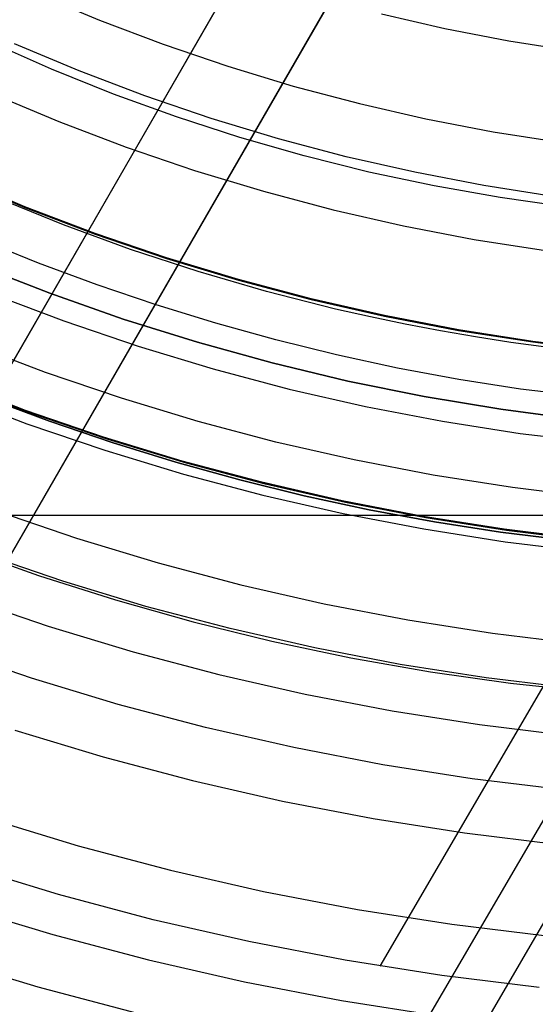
# Model space of a CAD drawing. Header units: millimetres. Extents: x 8926 to 10090, y -5004 to -3986.
# Tile 57 of 256: x 9490 to 9501, y -4413 to -4392. Entities that reach past the tile are written whole.
import ezdxf

# ---------------------------------------------------------------- set-up
doc = ezdxf.new("R2010")
doc.units = ezdxf.units.MM
for name, color, linetype in [('1', 7, 'Continuous'), ('COLOR EXT', 7, 'Continuous'), ('luz', 7, 'Continuous'), ('PLASTICO NEGRO', 7, 'Continuous')]:
    doc.layers.add(name, color=color, linetype=linetype)
doc.layers.add('BLANCO METALICO', color=7, linetype='Continuous', true_color=0xededed)

msp = doc.modelspace()

# ---------------------------------------------------------------- linework, layer by layer
at = {"layer": '1', "color": 250, "true_color": 0x111111}
for p, q in [((9490.32, -4393.311, 98.631), (9489.031, -4392.74, 98.631)), ((9491.628, -4393.837, 98.631), (9490.32, -4393.311, 98.631)), ((9492.953, -4394.318, 98.631), (9491.628, -4393.837, 98.631)), ((9494.294, -4394.753, 98.631), (9492.953, -4394.318, 98.631)), ((9495.649, -4395.141, 98.631), (9494.294, -4394.753, 98.631)), ((9497.017, -4395.482, 98.631), (9495.649, -4395.141, 98.631)), ((9498.396, -4395.776, 98.631), (9497.017, -4395.482, 98.631)), ((9488.294, -4395.602, 89.131), (9489.758, -4396.216, 89.131)), ((9489.758, -4396.216, 92.4), (9488.294, -4395.602, 92.4)), ((9499.784, -4396.022, 98.631), (9498.396, -4395.776, 98.631)), ((9490.575, -4396.596, 95.668), (9489.181, -4396.032, 95.668)), ((9501.179, -4396.22, 98.631), (9499.784, -4396.022, 98.631)), ((9489.758, -4396.216, 89.131), (9491.243, -4396.779, 89.131)), ((9491.243, -4396.779, 92.4), (9489.758, -4396.216, 92.4)), ((9491.986, -4397.113, 95.668), (9490.575, -4396.596, 95.668)), ((9491.243, -4396.779, 89.131), (9492.746, -4397.291, 89.131)), ((9492.746, -4397.291, 92.4), (9491.243, -4396.779, 92.4)), ((9490.046, -4397.402, 89.131), (9488.826, -4396.909, 89.131)), ((9493.413, -4397.582, 95.668), (9491.986, -4397.113, 95.668)), ((9491.281, -4397.86, 89.131), (9490.046, -4397.402, 89.131)), ((9492.746, -4397.291, 89.131), (9494.265, -4397.75, 89.131)), ((9494.265, -4397.75, 92.4), (9492.746, -4397.291, 92.4)), ((9494.857, -4398.002, 95.668), (9493.413, -4397.582, 95.668)), ((9494.265, -4397.75, 89.131), (9495.8, -4398.156, 89.131)), ((9495.8, -4398.156, 92.4), (9494.265, -4397.75, 92.4)), ((9492.527, -4398.284, 89.131), (9491.281, -4397.86, 89.131)), ((9496.314, -4398.373, 95.668), (9494.857, -4398.002, 95.668)), ((9495.8, -4398.156, 89.131), (9497.348, -4398.51, 89.131)), ((9497.348, -4398.51, 92.4), (9495.8, -4398.156, 92.4)), ((9493.785, -4398.672, 89.131), (9492.527, -4398.284, 89.131)), ((9497.047, -4398.539, 95.668), (9496.314, -4398.373, 95.668)), ((9495.053, -4399.024, 89.131), (9493.785, -4398.672, 89.131)), ((9497.784, -4398.693, 95.668), (9497.047, -4398.539, 95.668)), ((9497.348, -4398.51, 89.131), (9498.907, -4398.809, 89.131)), ((9498.907, -4398.809, 92.4), (9497.348, -4398.51, 92.4)), ((9498.523, -4398.834, 95.668), (9497.784, -4398.693, 95.668)), ((9499.266, -4398.961, 95.668), (9498.523, -4398.834, 95.668)), ((9498.907, -4398.809, 89.131), (9500.475, -4399.055, 89.131)), ((9500.475, -4399.055, 92.4), (9498.907, -4398.809, 92.4)), ((9496.332, -4399.339, 89.131), (9495.053, -4399.024, 89.131)), ((9500.01, -4399.076, 95.668), (9499.266, -4398.961, 95.668)), ((9500.758, -4399.177, 95.668), (9500.01, -4399.076, 95.668)), ((9500.475, -4399.055, 89.131), (9502.051, -4399.246, 89.131)), ((9502.051, -4399.246, 92.4), (9500.475, -4399.055, 92.4)), ((9497.619, -4399.617, 89.131), (9496.332, -4399.339, 89.131)), ((9498.914, -4399.857, 89.131), (9497.619, -4399.617, 89.131)), ((9500.216, -4400.059, 89.131), (9498.914, -4399.857, 89.131)), ((9489.88, -4400.568, 75.162), (9488.266, -4399.956, 75.162)), ((9501.525, -4400.222, 89.131), (9500.216, -4400.059, 89.131)), ((9488.96, -4400.249, 64.238), (9490.274, -4400.737, 64.238)), ((9490.274, -4400.737, 86.085), (9488.96, -4400.249, 86.085)), ((9491.515, -4401.124, 75.162), (9489.88, -4400.568, 75.162)), ((9490.274, -4400.737, 64.238), (9491.601, -4401.188, 64.238)), ((9491.601, -4401.188, 86.085), (9490.274, -4400.737, 86.085)), ((9493.167, -4401.624, 75.162), (9491.515, -4401.124, 75.162)), ((9491.601, -4401.188, 64.238), (9492.94, -4401.601, 64.238)), ((9492.94, -4401.601, 86.085), (9491.601, -4401.188, 86.085)), ((9492.94, -4401.601, 64.238), (9494.291, -4401.976, 64.238)), ((9494.291, -4401.976, 86.085), (9492.94, -4401.601, 86.085)), ((9494.836, -4402.066, 75.162), (9493.167, -4401.624, 75.162)), ((9494.291, -4401.976, 64.238), (9495.652, -4402.312, 64.238)), ((9495.652, -4402.312, 86.085), (9494.291, -4401.976, 86.085)), ((9496.519, -4402.45, 75.162), (9494.836, -4402.066, 75.162)), ((9495.652, -4402.312, 64.238), (9497.023, -4402.608, 64.238)), ((9497.023, -4402.608, 86.085), (9495.652, -4402.312, 86.085)), ((9498.215, -4402.776, 75.162), (9496.519, -4402.45, 75.162)), ((9497.023, -4402.608, 64.238), (9498.402, -4402.863, 64.238)), ((9498.402, -4402.863, 86.085), (9497.023, -4402.608, 86.085)), ((9499.921, -4403.043, 75.162), (9498.215, -4402.776, 75.162)), ((9498.402, -4402.863, 64.238), (9499.789, -4403.078, 64.238)), ((9499.789, -4403.078, 86.085), (9498.402, -4402.863, 86.085)), ((9501.635, -4403.251, 75.162), (9499.921, -4403.043, 75.162)), ((9499.789, -4403.078, 64.238), (9501.182, -4403.252, 64.238)), ((9501.182, -4403.252, 86.085), (9499.789, -4403.078, 86.085)), ((9488.437, -4403.421, 61.1), (9490.044, -4403.991, 61.1)), ((9490.555, -4404.112, 61.1), (9488.818, -4403.521, 61.1)), ((9490.044, -4403.991, 61.1), (9491.669, -4404.508, 61.1)), ((9492.312, -4404.643, 61.1), (9490.555, -4404.112, 61.1)), ((9491.669, -4404.508, 61.1), (9493.31, -4404.97, 61.1)), ((9494.085, -4405.112, 61.1), (9492.312, -4404.643, 61.1)), ((9493.31, -4404.97, 61.1), (9494.966, -4405.377, 61.1)), ((9495.874, -4405.521, 61.1), (9494.085, -4405.112, 61.1)), ((9494.966, -4405.377, 61.1), (9496.634, -4405.728, 61.1)), ((9497.676, -4405.867, 61.1), (9495.874, -4405.521, 61.1)), ((9496.634, -4405.728, 61.1), (9498.313, -4406.024, 61.1)), ((9499.489, -4406.151, 61.1), (9497.676, -4405.867, 61.1)), ((9498.313, -4406.024, 61.1), (9500.001, -4406.264, 61.1)), ((9501.31, -4406.372, 61.1), (9499.489, -4406.151, 61.1)), ((9500.001, -4406.264, 61.1), (9501.697, -4406.447, 61.1))]:
    msp.add_line(p, q, dxfattribs=at)
at = {"layer": '1', "color": 29, "true_color": 0x4d342b}
for p, q in [((9488.149, -4399.889, 34.462), (9489.772, -4400.509, 34.462)), ((9488.149, -4399.889, 42.462), (9489.772, -4400.509, 42.462)), ((9488.149, -4399.889, 70.562), (9489.772, -4400.509, 70.562)), ((9488.149, -4399.889, 76.062), (9489.772, -4400.509, 76.062)), ((9489.772, -4400.509, 38.462), (9488.149, -4399.889, 38.462)), ((9489.772, -4400.509, 73.312), (9488.149, -4399.889, 73.312)), ((9489.772, -4400.509, 34.462), (9491.416, -4401.073, 34.462)), ((9489.772, -4400.509, 42.462), (9491.416, -4401.073, 42.462)), ((9489.772, -4400.509, 70.562), (9491.416, -4401.073, 70.562)), ((9489.772, -4400.509, 76.062), (9491.416, -4401.073, 76.062)), ((9491.416, -4401.073, 38.462), (9489.772, -4400.509, 38.462)), ((9491.416, -4401.073, 73.312), (9489.772, -4400.509, 73.312)), ((9491.416, -4401.073, 34.462), (9493.078, -4401.579, 34.462)), ((9491.416, -4401.073, 42.462), (9493.078, -4401.579, 42.462)), ((9491.416, -4401.073, 70.562), (9493.078, -4401.579, 70.562)), ((9491.416, -4401.073, 76.062), (9493.078, -4401.579, 76.062)), ((9493.078, -4401.579, 38.462), (9491.416, -4401.073, 38.462)), ((9493.078, -4401.579, 73.312), (9491.416, -4401.073, 73.312)), ((9493.078, -4401.579, 34.462), (9494.757, -4402.027, 34.462)), ((9493.078, -4401.579, 42.462), (9494.757, -4402.027, 42.462)), ((9493.078, -4401.579, 70.562), (9494.757, -4402.027, 70.562)), ((9493.078, -4401.579, 76.062), (9494.757, -4402.027, 76.062)), ((9494.757, -4402.027, 38.462), (9493.078, -4401.579, 38.462)), ((9494.757, -4402.027, 73.312), (9493.078, -4401.579, 73.312)), ((9494.757, -4402.027, 34.462), (9496.451, -4402.416, 34.462)), ((9494.757, -4402.027, 42.462), (9496.451, -4402.416, 42.462)), ((9494.757, -4402.027, 70.562), (9496.451, -4402.416, 70.562)), ((9494.757, -4402.027, 76.062), (9496.451, -4402.416, 76.062)), ((9496.451, -4402.416, 38.462), (9494.757, -4402.027, 38.462)), ((9496.451, -4402.416, 73.312), (9494.757, -4402.027, 73.312)), ((9496.451, -4402.416, 34.462), (9498.157, -4402.747, 34.462)), ((9496.451, -4402.416, 42.462), (9498.157, -4402.747, 42.462)), ((9496.451, -4402.416, 70.562), (9498.157, -4402.747, 70.562)), ((9496.451, -4402.416, 76.062), (9498.157, -4402.747, 76.062)), ((9498.157, -4402.747, 38.462), (9496.451, -4402.416, 38.462)), ((9498.157, -4402.747, 73.312), (9496.451, -4402.416, 73.312)), ((9498.157, -4402.747, 34.462), (9499.873, -4403.017, 34.462)), ((9498.157, -4402.747, 42.462), (9499.873, -4403.017, 42.462)), ((9498.157, -4402.747, 70.562), (9499.873, -4403.017, 70.562)), ((9498.157, -4402.747, 76.062), (9499.873, -4403.017, 76.062)), ((9499.873, -4403.017, 38.462), (9498.157, -4402.747, 38.462)), ((9499.873, -4403.017, 73.312), (9498.157, -4402.747, 73.312)), ((9499.873, -4403.017, 34.462), (9501.598, -4403.228, 34.462)), ((9499.873, -4403.017, 42.462), (9501.598, -4403.228, 42.462)), ((9499.873, -4403.017, 70.562), (9501.598, -4403.228, 70.562)), ((9499.873, -4403.017, 76.062), (9501.598, -4403.228, 76.062)), ((9501.598, -4403.228, 38.462), (9499.873, -4403.017, 38.462)), ((9501.598, -4403.228, 73.312), (9499.873, -4403.017, 73.312)), ((9504.033, -4403.423, 76.062), (9495.702, -4417.702, 76.062)), ((9502.451, -4403.31, 70.562), (9497.246, -4412.232, 70.562)), ((9505.27, -4403.477, 42.462), (9494.516, -4421.91, 42.462)), ((9490.469, -4410.719, 70.562), (9488.49, -4410.116, 70.562)), ((9492.467, -4411.252, 70.562), (9490.469, -4410.719, 70.562)), ((9494.482, -4411.715, 70.562), (9492.467, -4411.252, 70.562)), ((9496.513, -4412.108, 70.562), (9494.482, -4411.715, 70.562)), ((9498.555, -4412.431, 70.562), (9496.513, -4412.108, 70.562)), ((9500.608, -4412.682, 70.562), (9498.555, -4412.431, 70.562))]:
    msp.add_line(p, q, dxfattribs=at)
at = {"layer": 'BLANCO METALICO'}
for p, q in [((9478.31, -4418.861, 242.032), (9495.267, -4389.49, 242.032)), ((9495.267, -4389.49, 239.532), (9478.31, -4418.861, 239.532)), ((9478.31, -4418.861, 240.782), (9495.267, -4389.49, 240.782)), ((9474.465, -4429.519, 236.532), (9496.999, -4390.49, 236.532)), ((9474.465, -4429.519, 238.032), (9496.999, -4390.49, 238.032)), ((9496.999, -4390.49, 242.032), (9480.042, -4419.861, 242.032)), ((9480.042, -4419.861, 239.532), (9496.999, -4390.49, 239.532)), ((9496.999, -4390.49, 240.782), (9480.042, -4419.861, 240.782))]:
    msp.add_line(p, q, dxfattribs=at)
at = {"layer": 'COLOR EXT', "color": 30, "true_color": 0xff8d00}
msp.add_line((9459.002, -4402.722, 21.262), (9505.805, -4402.722, 21.262), dxfattribs=at)
at = {"layer": 'luz', "color": 7, "true_color": 0xffffff}
for p, q in [((9490.001, -4391.721, -24.18), (9491.33, -4392.278, -24.18)), ((9497.281, -4392.149, -23.117), (9498.62, -4392.455, -23.117)), ((9491.33, -4392.278, -24.18), (9492.678, -4392.789, -24.18)), ((9498.62, -4392.455, -23.117), (9499.969, -4392.714, -23.117)), ((9490.903, -4393.349, -23.873), (9489.537, -4392.776, -23.873)), ((9492.678, -4392.789, -24.18), (9494.042, -4393.253, -24.18)), ((9499.969, -4392.714, -23.117), (9501.327, -4392.926, -23.117)), ((9494.042, -4393.253, -24.18), (9495.421, -4393.67, -24.18)), ((9492.287, -4393.874, -23.873), (9490.903, -4393.349, -23.873)), ((9495.421, -4393.67, -24.18), (9496.815, -4394.039, -24.18)), ((9489.073, -4393.832, -23.565), (9490.475, -4394.42, -23.565)), ((9493.689, -4394.351, -23.873), (9492.287, -4393.874, -23.873)), ((9496.815, -4394.039, -24.18), (9498.22, -4394.36, -24.18)), ((9490.475, -4394.42, -23.565), (9491.897, -4394.959, -23.565)), ((9495.107, -4394.78, -23.873), (9493.689, -4394.351, -23.873)), ((9498.22, -4394.36, -24.18), (9499.635, -4394.632, -24.18)), ((9499.635, -4394.632, -24.18), (9501.059, -4394.855, -24.18)), ((9496.539, -4395.159, -23.873), (9495.107, -4394.78, -23.873)), ((9491.897, -4394.959, -23.565), (9493.337, -4395.449, -23.565)), ((9497.982, -4395.488, -23.873), (9496.539, -4395.159, -23.873)), ((9493.337, -4395.449, -23.565), (9494.793, -4395.889, -23.565)), ((9499.437, -4395.768, -23.873), (9497.982, -4395.488, -23.873)), ((9488.289, -4395.614, -24.628), (9489.754, -4396.228, -24.628)), ((9500.9, -4395.997, -23.873), (9499.437, -4395.768, -23.873)), ((9494.793, -4395.889, -23.565), (9496.263, -4396.278, -23.565)), ((9489.754, -4396.228, -24.628), (9491.238, -4396.791, -24.628)), ((9496.263, -4396.278, -23.565), (9497.745, -4396.617, -23.565)), ((9491.238, -4396.791, -24.628), (9492.742, -4397.303, -24.628)), ((9497.745, -4396.617, -23.565), (9499.239, -4396.904, -23.565)), ((9499.239, -4396.904, -23.565), (9500.741, -4397.139, -23.565)), ((9492.742, -4397.303, -24.628), (9494.262, -4397.762, -24.628)), ((9494.262, -4397.762, -24.628), (9495.797, -4398.169, -24.628)), ((9489.032, -4398.036, -25.691), (9490.579, -4398.623, -25.691)), ((9495.797, -4398.169, -24.628), (9497.345, -4398.522, -24.628)), ((9490.579, -4398.623, -25.691), (9492.146, -4399.157, -25.691)), ((9497.345, -4398.522, -24.628), (9498.904, -4398.822, -24.628)), ((9498.904, -4398.822, -24.628), (9500.473, -4399.067, -24.628)), ((9500.473, -4399.067, -24.628), (9502.05, -4399.259, -24.628)), ((9490.189, -4399.708, -25.384), (9488.604, -4399.107, -25.384)), ((9492.146, -4399.157, -25.691), (9493.731, -4399.635, -25.691)), ((9491.794, -4400.254, -25.384), (9490.189, -4399.708, -25.384)), ((9493.731, -4399.635, -25.691), (9495.331, -4400.059, -25.691)), ((9495.331, -4400.059, -25.691), (9496.944, -4400.427, -25.691)), ((9488.177, -4400.178, -25.076), (9489.799, -4400.793, -25.076)), ((9493.416, -4400.745, -25.384), (9491.794, -4400.254, -25.384)), ((9496.944, -4400.427, -25.691), (9498.57, -4400.74, -25.691)), ((9495.055, -4401.179, -25.384), (9493.416, -4400.745, -25.384)), ((9498.57, -4400.74, -25.691), (9500.205, -4400.996, -25.691)), ((9489.799, -4400.793, -25.076), (9491.441, -4401.352, -25.076)), ((9500.205, -4400.996, -25.691), (9501.848, -4401.195, -25.691)), ((9491.441, -4401.352, -25.076), (9493.102, -4401.854, -25.076)), ((9496.707, -4401.556, -25.384), (9495.055, -4401.179, -25.384)), ((9498.372, -4401.876, -25.384), (9496.707, -4401.556, -25.384)), ((9493.102, -4401.854, -25.076), (9494.779, -4402.298, -25.076)), ((9500.047, -4402.138, -25.384), (9498.372, -4401.876, -25.384)), ((9501.729, -4402.342, -25.384), (9500.047, -4402.138, -25.384)), ((9494.779, -4402.298, -25.076), (9496.47, -4402.684, -25.076)), ((9489.14, -4402.625, -26.139), (9490.846, -4403.206, -26.139)), ((9496.47, -4402.684, -25.076), (9498.174, -4403.011, -25.076)), ((9498.174, -4403.011, -25.076), (9499.888, -4403.28, -25.076)), ((9490.846, -4403.206, -26.139), (9492.571, -4403.727, -26.139)), ((9499.888, -4403.28, -25.076), (9501.61, -4403.489, -25.076)), ((9492.571, -4403.727, -26.139), (9494.313, -4404.188, -26.139)), ((9494.313, -4404.188, -26.139), (9496.07, -4404.589, -26.139)), ((9488.481, -4404.458, -27.202), (9490.251, -4405.06, -27.202)), ((9496.07, -4404.589, -26.139), (9497.839, -4404.93, -26.139)), ((9490.251, -4405.06, -27.202), (9492.04, -4405.6, -27.202)), ((9497.839, -4404.93, -26.139), (9499.62, -4405.208, -26.139)), ((9499.62, -4405.208, -26.139), (9501.409, -4405.426, -26.139)), ((9489.898, -4406.157, -26.895), (9488.091, -4405.542, -26.895)), ((9492.04, -4405.6, -27.202), (9493.847, -4406.079, -27.202)), ((9491.726, -4406.71, -26.895), (9489.898, -4406.157, -26.895)), ((9493.847, -4406.079, -27.202), (9495.669, -4406.495, -27.202)), ((9495.669, -4406.495, -27.202), (9497.505, -4406.848, -27.202)), ((9493.571, -4407.198, -26.895), (9491.726, -4406.71, -26.895)), ((9497.505, -4406.848, -27.202), (9499.352, -4407.137, -27.202)), ((9495.432, -4407.623, -26.895), (9493.571, -4407.198, -26.895)), ((9499.352, -4407.137, -27.202), (9501.207, -4407.362, -27.202)), ((9489.546, -4407.255, -26.587), (9491.411, -4407.819, -26.587)), ((9491.411, -4407.819, -26.587), (9493.295, -4408.318, -26.587)), ((9497.307, -4407.983, -26.895), (9495.432, -4407.623, -26.895)), ((9499.193, -4408.279, -26.895), (9497.307, -4407.983, -26.895)), ((9493.295, -4408.318, -26.587), (9495.195, -4408.751, -26.587)), ((9501.088, -4408.509, -26.895), (9499.193, -4408.279, -26.895)), ((9495.195, -4408.751, -26.587), (9497.109, -4409.119, -26.587)), ((9488.951, -4409.109, -27.65), (9490.88, -4409.692, -27.65)), ((9497.109, -4409.119, -26.587), (9499.034, -4409.421, -26.587)), ((9499.034, -4409.421, -26.587), (9500.969, -4409.656, -26.587)), ((9490.88, -4409.692, -27.65), (9492.829, -4410.208, -27.65)), ((9492.829, -4410.208, -27.65), (9494.795, -4410.657, -27.65)), ((9494.795, -4410.657, -27.65), (9496.775, -4411.037, -27.65)), ((9488.355, -4410.963, -28.713), (9490.349, -4411.565, -28.713)), ((9496.775, -4411.037, -27.65), (9498.766, -4411.349, -27.65)), ((9498.766, -4411.349, -27.65), (9500.768, -4411.592, -27.65)), ((9490.349, -4411.565, -28.713), (9492.363, -4412.099, -28.713)), ((9490.035, -4412.675, -28.406), (9488.003, -4412.061, -28.406)), ((9492.363, -4412.099, -28.713), (9494.394, -4412.562, -28.713)), ((9494.394, -4412.562, -28.713), (9496.44, -4412.956, -28.713)), ((9492.087, -4413.218, -28.406), (9490.035, -4412.675, -28.406)), ((9496.44, -4412.956, -28.713), (9498.498, -4413.278, -28.713))]:
    msp.add_line(p, q, dxfattribs=at)
at = {"layer": 'PLASTICO NEGRO', "color": 254, "true_color": 0xcad1ee}
for p, q in [((9488.757, -4397.443, 33.562), (9490.284, -4398.04, 33.562)), ((9490.284, -4398.04, 35.062), (9488.757, -4397.443, 35.062)), ((9488.757, -4397.443, 34.312), (9490.284, -4398.04, 34.312)), ((9490.284, -4398.04, 33.562), (9491.831, -4398.583, 33.562)), ((9491.831, -4398.583, 35.062), (9490.284, -4398.04, 35.062)), ((9490.284, -4398.04, 34.312), (9491.831, -4398.583, 34.312)), ((9491.831, -4398.583, 33.562), (9493.396, -4399.073, 33.562)), ((9493.396, -4399.073, 35.062), (9491.831, -4398.583, 35.062)), ((9491.831, -4398.583, 34.312), (9493.396, -4399.073, 34.312)), ((9493.396, -4399.073, 33.562), (9494.977, -4399.509, 33.562)), ((9494.977, -4399.509, 35.062), (9493.396, -4399.073, 35.062)), ((9493.396, -4399.073, 34.312), (9494.977, -4399.509, 34.312)), ((9494.977, -4399.509, 33.562), (9496.572, -4399.89, 33.562)), ((9496.572, -4399.89, 35.062), (9494.977, -4399.509, 35.062)), ((9494.977, -4399.509, 34.312), (9496.572, -4399.89, 34.312)), ((9496.572, -4399.89, 33.562), (9498.179, -4400.215, 33.562)), ((9498.179, -4400.215, 35.062), (9496.572, -4399.89, 35.062)), ((9496.572, -4399.89, 34.312), (9498.179, -4400.215, 34.312)), ((9498.179, -4400.215, 33.562), (9499.796, -4400.485, 33.562)), ((9499.796, -4400.485, 35.062), (9498.179, -4400.215, 35.062)), ((9498.179, -4400.215, 34.312), (9499.796, -4400.485, 34.312)), ((9499.796, -4400.485, 33.562), (9501.422, -4400.699, 33.562)), ((9501.422, -4400.699, 35.062), (9499.796, -4400.485, 35.062)), ((9499.796, -4400.485, 34.312), (9501.422, -4400.699, 34.312))]:
    msp.add_line(p, q, dxfattribs=at)

doc.saveas('drawing.dxf')
